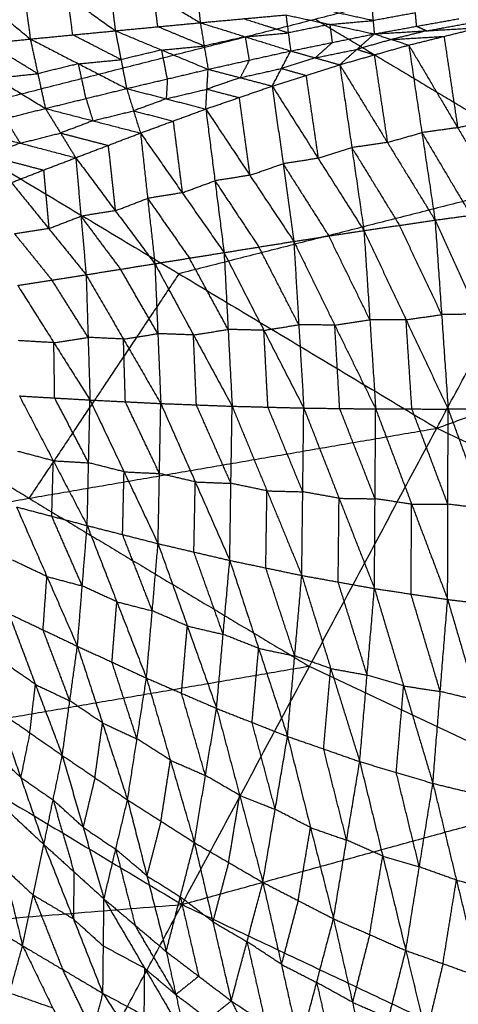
# Model space of a CAD drawing. Header units: millimetres. Extents: x -106 to 110, y -96 to 120.
# Tile 109 of 256: x -38.32 to -32.99, y -60.67 to -48.7. Entities that reach past the tile are written whole.
import ezdxf

# ---------------------------------------------------------------- set-up
doc = ezdxf.new("R2010")
doc.units = ezdxf.units.MM
doc.header["$MEASUREMENT"] = 0
doc.layers.add('Default', color=7, linetype='Continuous', true_color=0x000000)

msp = doc.modelspace()

# ---------------------------------------------------------------- linework, layer by layer
at = {"layer": 'Default'}
for points in [[(-39.52, -49.912, 4.676), (-37.57, -46.994, 4.432), (-35.62, -44.077, 4.188)], [(-39.52, -49.912, 4.676), (-34.734, -48.694, 4.432), (-29.948, -47.476, 4.188)], [(-33.256, -53.666, 4.676), (-31.602, -50.571, 4.432), (-29.948, -47.476, 4.188)], [(-39.374, -47.957, -0.668), (-38.784, -48.447, -0.396), (-38.194, -48.936, -0.125)], [(-38.319, -48.005, -0.52), (-38.257, -48.471, -0.323), (-38.194, -48.936, -0.125)], [(-38.319, -48.005, -0.52), (-37.74, -48.421, -0.271), (-37.161, -48.836, -0.022)], [(-37.256, -48.059, -0.357), (-37.209, -48.447, -0.189), (-37.161, -48.836, -0.022)], [(-37.256, -48.059, -0.357), (-36.693, -48.399, -0.134), (-36.13, -48.738, 0.088)], [(-36.197, -48.109, -0.188), (-36.163, -48.423, -0.05), (-36.13, -48.738, 0.088)], [(-37.678, -48.886, -0.073), (-37.709, -48.653, -0.172), (-37.74, -48.421, -0.271)], [(-36.645, -48.787, 0.033), (-36.669, -48.593, -0.051), (-36.693, -48.399, -0.134)], [(-34.044, -48.55, 0.304), (-34.03, -48.712, 0.436), (-34.015, -48.874, 0.569)], [(-36.13, -48.738, 0.088), (-35.609, -48.69, 0.144), (-35.089, -48.643, 0.199)], [(-35.06, -48.862, 0.373), (-35.335, -48.776, 0.258), (-35.609, -48.69, 0.144)], [(-35.089, -48.643, 0.199), (-35.06, -48.862, 0.373), (-35.031, -49.081, 0.546)], [(-35.089, -48.643, 0.199), (-34.552, -48.758, 0.384), (-34.015, -48.874, 0.569)], [(-34.734, -48.694, 4.432), (-33.168, -49.633, 4.432), (-31.602, -50.571, 4.432)], [(-34.03, -48.712, 0.436), (-34.298, -48.654, 0.344), (-34.567, -48.596, 0.251)], [(-33.515, -48.619, 0.446), (-33.772, -48.666, 0.441), (-34.03, -48.712, 0.436)], [(-34.015, -48.874, 0.569), (-33.501, -48.781, 0.579), (-32.987, -48.689, 0.588)], [(-33.501, -48.781, 0.579), (-33.508, -48.7, 0.512), (-33.515, -48.619, 0.446)], [(-37.161, -48.836, -0.022), (-36.645, -48.787, 0.033), (-36.13, -48.738, 0.088)], [(-36.082, -49.021, 0.306), (-36.364, -48.904, 0.17), (-36.645, -48.787, 0.033)], [(-36.13, -48.738, 0.088), (-36.082, -49.021, 0.306), (-36.034, -49.304, 0.524)], [(-36.13, -48.738, 0.088), (-35.58, -48.909, 0.317), (-35.031, -49.081, 0.546)], [(-34.552, -48.758, 0.384), (-34.806, -48.81, 0.378), (-35.06, -48.862, 0.373)], [(-34.552, -48.758, 0.384), (-34.291, -48.735, 0.41), (-34.03, -48.712, 0.436)], [(-34.523, -48.978, 0.558), (-34.537, -48.868, 0.471), (-34.552, -48.758, 0.384)], [(-34.015, -48.874, 0.569), (-33.377, -48.836, 0.685), (-32.74, -48.798, 0.801)], [(-33.596, -49.01, 0.857), (-33.168, -48.904, 0.829), (-32.74, -48.798, 0.801)], [(-33.501, -48.781, 0.579), (-33.439, -48.809, 0.632), (-33.377, -48.836, 0.685)], [(-33.377, -48.836, 0.685), (-33.12, -48.79, 0.69), (-32.863, -48.743, 0.695)], [(-39.219, -49.04, -0.214), (-38.707, -48.988, -0.169), (-38.194, -48.936, -0.125)], [(-38.194, -48.936, -0.125), (-37.678, -48.886, -0.073), (-37.161, -48.836, -0.022)], [(-38.194, -48.936, -0.125), (-38.103, -49.358, 0.185), (-38.011, -49.78, 0.494)], [(-38.194, -48.936, -0.125), (-37.609, -49.237, 0.19), (-37.024, -49.538, 0.505)], [(-37.092, -49.187, 0.242), (-37.385, -49.036, 0.084), (-37.678, -48.886, -0.073)], [(-37.161, -48.836, -0.022), (-37.092, -49.187, 0.242), (-37.024, -49.538, 0.505)], [(-37.161, -48.836, -0.022), (-36.598, -49.07, 0.251), (-36.034, -49.304, 0.524)], [(-35.58, -48.909, 0.317), (-35.831, -48.965, 0.312), (-36.082, -49.021, 0.306)], [(-35.58, -48.909, 0.317), (-35.32, -48.886, 0.345), (-35.06, -48.862, 0.373)], [(-35.532, -49.192, 0.535), (-35.556, -49.051, 0.426), (-35.58, -48.909, 0.317)], [(-35.031, -49.081, 0.546), (-34.523, -48.978, 0.558), (-34.015, -48.874, 0.569)], [(-34.435, -49.249, 0.919), (-34.225, -49.061, 0.744), (-34.015, -48.874, 0.569)], [(-33.806, -48.942, 0.713), (-34.015, -49.002, 0.729), (-34.225, -49.061, 0.744)], [(-34.015, -48.874, 0.569), (-33.806, -48.942, 0.713), (-33.596, -49.01, 0.857)], [(-33.377, -48.836, 0.685), (-33.592, -48.889, 0.699), (-33.806, -48.942, 0.713)], [(-33.806, -48.942, 0.713), (-33.487, -48.923, 0.771), (-33.168, -48.904, 0.829)], [(-33.168, -48.904, 0.829), (-33.085, -49.459, 0.449), (-33.002, -50.014, 0.069)], [(-39.219, -49.04, -0.214), (-38.615, -49.41, 0.14), (-38.011, -49.78, 0.494)], [(-38.103, -49.358, 0.185), (-38.405, -49.173, 0.008), (-38.707, -48.988, -0.169)], [(-36.598, -49.07, 0.251), (-36.34, -49.045, 0.278), (-36.082, -49.021, 0.306)], [(-34.523, -48.978, 0.558), (-34.628, -49.071, 0.645), (-34.733, -49.165, 0.733)], [(-34.733, -49.165, 0.733), (-34.479, -49.113, 0.738), (-34.225, -49.061, 0.744)], [(-34.435, -49.249, 0.919), (-34.016, -49.129, 0.888), (-33.596, -49.01, 0.857)], [(-34.225, -49.061, 0.744), (-34.12, -49.095, 0.816), (-34.016, -49.129, 0.888)], [(-33.596, -49.01, 0.857), (-33.437, -50.074, 0.137), (-33.277, -51.137, -0.582)], [(-33.596, -49.01, 0.857), (-33.002, -50.014, 0.069), (-32.407, -51.019, -0.72)], [(-36.598, -49.07, 0.251), (-36.845, -49.128, 0.246), (-37.092, -49.187, 0.242)], [(-36.529, -49.421, 0.514), (-36.563, -49.245, 0.383), (-36.598, -49.07, 0.251)], [(-36.034, -49.304, 0.524), (-35.532, -49.192, 0.535), (-35.031, -49.081, 0.546)], [(-35.254, -49.508, 0.986), (-35.142, -49.294, 0.766), (-35.031, -49.081, 0.546)], [(-34.733, -49.165, 0.733), (-34.938, -49.23, 0.749), (-35.142, -49.294, 0.766)], [(-35.031, -49.081, 0.546), (-34.733, -49.165, 0.733), (-34.435, -49.249, 0.919)], [(-34.016, -49.129, 0.888), (-33.936, -49.661, 0.528), (-33.856, -50.193, 0.168)], [(-37.609, -49.237, 0.19), (-37.856, -49.297, 0.187), (-38.103, -49.358, 0.185)], [(-37.609, -49.237, 0.19), (-37.351, -49.212, 0.216), (-37.092, -49.187, 0.242)], [(-37.517, -49.659, 0.5), (-37.563, -49.448, 0.345), (-37.609, -49.237, 0.19)], [(-35.532, -49.192, 0.535), (-35.588, -49.299, 0.645), (-35.644, -49.406, 0.755)], [(-35.644, -49.406, 0.755), (-35.393, -49.35, 0.761), (-35.142, -49.294, 0.766)], [(-35.254, -49.508, 0.986), (-34.845, -49.378, 0.953), (-34.435, -49.249, 0.919)], [(-35.142, -49.294, 0.766), (-34.994, -49.336, 0.859), (-34.845, -49.378, 0.953)], [(-34.435, -49.249, 0.919), (-34.288, -50.256, 0.245), (-34.141, -51.264, -0.429)], [(-34.435, -49.249, 0.919), (-33.856, -50.193, 0.168), (-33.277, -51.137, -0.582)], [(-38.615, -49.41, 0.14), (-38.359, -49.384, 0.163), (-38.103, -49.358, 0.185)], [(-37.024, -49.538, 0.505), (-36.529, -49.421, 0.514), (-36.034, -49.304, 0.524)], [(-36.529, -49.421, 0.514), (-36.536, -49.542, 0.648), (-36.543, -49.663, 0.783)], [(-36.062, -49.787, 1.06), (-36.048, -49.545, 0.792), (-36.034, -49.304, 0.524)], [(-35.644, -49.406, 0.755), (-35.846, -49.476, 0.773), (-36.048, -49.545, 0.792)], [(-36.034, -49.304, 0.524), (-35.644, -49.406, 0.755), (-35.254, -49.508, 0.986)], [(-34.845, -49.378, 0.953), (-34.771, -49.882, 0.616), (-34.697, -50.386, 0.279)], [(-38.011, -49.78, 0.494), (-37.517, -49.659, 0.5), (-37.024, -49.538, 0.505)], [(-37.024, -49.538, 0.505), (-36.94, -49.809, 0.822), (-36.856, -50.079, 1.139)], [(-37.024, -49.538, 0.505), (-36.543, -49.663, 0.783), (-36.062, -49.787, 1.06)], [(-36.062, -49.787, 1.06), (-35.658, -49.648, 1.023), (-35.254, -49.508, 0.986)], [(-35.254, -49.508, 0.986), (-35.124, -50.452, 0.362), (-34.993, -51.396, -0.261)], [(-35.254, -49.508, 0.986), (-34.697, -50.386, 0.279), (-34.141, -51.264, -0.429)], [(-37.517, -49.659, 0.5), (-37.475, -49.794, 0.658), (-37.434, -49.93, 0.817)], [(-36.543, -49.663, 0.783), (-36.295, -49.604, 0.787), (-36.048, -49.545, 0.792)], [(-36.048, -49.545, 0.792), (-35.853, -49.597, 0.907), (-35.658, -49.648, 1.023)], [(-35.658, -49.648, 1.023), (-35.593, -50.12, 0.711), (-35.527, -50.592, 0.399)], [(-38.991, -50.025, 0.495), (-38.501, -49.903, 0.495), (-38.011, -49.78, 0.494)], [(-38.011, -49.78, 0.494), (-37.827, -50.079, 0.859), (-37.642, -50.379, 1.224)], [(-38.011, -49.78, 0.494), (-37.434, -49.93, 0.817), (-36.856, -50.079, 1.139)], [(-36.543, -49.663, 0.783), (-36.741, -49.736, 0.802), (-36.94, -49.809, 0.822)], [(-37.434, -49.93, 0.817), (-37.187, -49.869, 0.819), (-36.94, -49.809, 0.822)], [(-36.94, -49.809, 0.822), (-36.7, -49.871, 0.961), (-36.459, -49.933, 1.099)], [(-36.856, -50.079, 1.139), (-36.459, -49.933, 1.099), (-36.062, -49.787, 1.06)], [(-36.062, -49.787, 1.06), (-35.951, -50.659, 0.489), (-35.84, -51.532, -0.083)], [(-36.062, -49.787, 1.06), (-35.527, -50.592, 0.399), (-34.993, -51.396, -0.261)], [(-39.52, -49.912, 4.676), (-36.388, -51.789, 4.676), (-33.256, -53.666, 4.676)], [(-38.501, -49.903, 0.495), (-38.409, -50.052, 0.677), (-38.317, -50.202, 0.86)], [(-37.434, -49.93, 0.817), (-37.63, -50.005, 0.838), (-37.827, -50.079, 0.859)], [(-36.459, -49.933, 1.099), (-36.404, -50.369, 0.814), (-36.348, -50.805, 0.528)], [(-33.002, -50.014, 0.069), (-33.219, -50.044, 0.103), (-33.437, -50.074, 0.137)], [(-33.002, -50.014, 0.069), (-32.788, -49.961, 0.054), (-32.573, -49.908, 0.04)], [(-38.991, -50.025, 0.495), (-38.317, -50.202, 0.86), (-37.642, -50.379, 1.224)], [(-38.317, -50.202, 0.86), (-38.072, -50.141, 0.86), (-37.827, -50.079, 0.859)], [(-37.827, -50.079, 0.859), (-37.538, -50.154, 1.02), (-37.249, -50.229, 1.182)], [(-37.642, -50.379, 1.224), (-37.249, -50.229, 1.182), (-36.856, -50.079, 1.139)], [(-36.856, -50.079, 1.139), (-36.769, -50.873, 0.622), (-36.681, -51.667, 0.104)], [(-36.856, -50.079, 1.139), (-36.348, -50.805, 0.528), (-35.84, -51.532, -0.083)], [(-33.856, -50.193, 0.168), (-33.646, -50.133, 0.153), (-33.437, -50.074, 0.137)], [(-33.437, -50.074, 0.137), (-33.139, -50.576, -0.257), (-32.842, -51.078, -0.651)], [(-38.317, -50.202, 0.86), (-38.512, -50.277, 0.882), (-38.707, -50.352, 0.905)], [(-37.249, -50.229, 1.182), (-37.205, -50.626, 0.923), (-37.162, -51.023, 0.664)], [(-34.697, -50.386, 0.279), (-34.493, -50.321, 0.262), (-34.288, -50.256, 0.245)], [(-33.856, -50.193, 0.168), (-34.072, -50.225, 0.207), (-34.288, -50.256, 0.245)], [(-34.288, -50.256, 0.245), (-33.998, -50.728, -0.13), (-33.709, -51.201, -0.506)], [(-38.707, -50.352, 0.905), (-38.37, -50.441, 1.087), (-38.033, -50.529, 1.27)], [(-38.423, -50.68, 1.315), (-38.033, -50.529, 1.27), (-37.642, -50.379, 1.224)], [(-37.642, -50.379, 1.224), (-37.579, -51.09, 0.761), (-37.516, -51.801, 0.297)], [(-37.642, -50.379, 1.224), (-37.162, -51.023, 0.664), (-36.681, -51.667, 0.104)], [(-33.256, -53.666, 4.676), (-28.613, -51.985, 4.432), (-23.969, -50.304, 4.188)], [(-35.527, -50.592, 0.399), (-35.325, -50.522, 0.381), (-35.124, -50.452, 0.362)], [(-34.697, -50.386, 0.279), (-34.91, -50.419, 0.321), (-35.124, -50.452, 0.362)], [(-35.124, -50.452, 0.362), (-34.845, -50.891, 0.009), (-34.567, -51.33, -0.345)], [(-38.033, -50.529, 1.27), (-38.001, -50.885, 1.038), (-37.969, -51.24, 0.806)], [(-31.602, -50.571, 4.432), (-33.995, -51.18, 4.554), (-36.388, -51.789, 4.676)], [(-35.527, -50.592, 0.399), (-35.739, -50.626, 0.444), (-35.951, -50.659, 0.489)], [(-38.423, -50.68, 1.315), (-37.969, -51.24, 0.806), (-37.516, -51.801, 0.297)], [(-36.348, -50.805, 0.528), (-36.15, -50.732, 0.508), (-35.951, -50.659, 0.489)], [(-35.951, -50.659, 0.489), (-35.684, -51.062, 0.158), (-35.417, -51.464, -0.172)], [(-36.348, -50.805, 0.528), (-36.558, -50.839, 0.575), (-36.769, -50.873, 0.622)], [(-37.162, -51.023, 0.664), (-36.965, -50.948, 0.643), (-36.769, -50.873, 0.622)], [(-36.769, -50.873, 0.622), (-36.515, -51.236, 0.316), (-36.261, -51.599, 0.011)], [(-37.969, -51.24, 0.806), (-37.774, -51.165, 0.783), (-37.579, -51.09, 0.761)], [(-37.162, -51.023, 0.664), (-37.37, -51.056, 0.712), (-37.579, -51.09, 0.761)], [(-37.579, -51.09, 0.761), (-37.339, -51.412, 0.481), (-37.098, -51.734, 0.201)], [(-33.277, -51.137, -0.582), (-32.842, -51.078, -0.651), (-32.407, -51.019, -0.72)], [(-34.141, -51.264, -0.429), (-33.709, -51.201, -0.506), (-33.277, -51.137, -0.582)], [(-33.197, -52.285, -0.911), (-33.453, -51.743, -0.708), (-33.709, -51.201, -0.506)], [(-33.277, -51.137, -0.582), (-33.197, -52.285, -0.911), (-33.118, -53.433, -1.24)], [(-33.277, -51.137, -0.582), (-32.757, -52.28, -0.999), (-32.236, -53.423, -1.416)], [(-37.969, -51.24, 0.806), (-38.177, -51.273, 0.855), (-38.385, -51.305, 0.904)], [(-38.385, -51.305, 0.904), (-38.158, -51.585, 0.65), (-37.931, -51.866, 0.395)], [(-34.993, -51.396, -0.261), (-34.567, -51.33, -0.345), (-34.141, -51.264, -0.429)], [(-34.069, -52.348, -0.735), (-34.318, -51.839, -0.54), (-34.567, -51.33, -0.345)], [(-34.141, -51.264, -0.429), (-34.069, -52.348, -0.735), (-33.998, -53.432, -1.042)], [(-34.141, -51.264, -0.429), (-33.629, -52.348, -0.834), (-33.118, -53.433, -1.24)], [(-35.84, -51.532, -0.083), (-35.417, -51.464, -0.172), (-34.993, -51.396, -0.261)], [(-34.993, -51.396, -0.261), (-34.932, -52.409, -0.544), (-34.872, -53.421, -0.827)], [(-34.993, -51.396, -0.261), (-34.495, -52.414, -0.651), (-33.998, -53.432, -1.042)], [(-36.681, -51.667, 0.104), (-36.261, -51.599, 0.011), (-35.84, -51.532, -0.083)], [(-35.84, -51.532, -0.083), (-35.791, -52.466, -0.341), (-35.742, -53.399, -0.599)], [(-35.84, -51.532, -0.083), (-35.356, -52.477, -0.455), (-34.872, -53.421, -0.827)], [(-34.932, -52.409, -0.544), (-35.175, -51.936, -0.358), (-35.417, -51.464, -0.172)], [(-37.516, -51.801, 0.297), (-37.098, -51.734, 0.201), (-36.681, -51.667, 0.104)], [(-36.681, -51.667, 0.104), (-36.645, -52.517, -0.129), (-36.609, -53.366, -0.361)], [(-36.681, -51.667, 0.104), (-36.212, -52.533, -0.247), (-35.742, -53.399, -0.599)], [(-35.791, -52.466, -0.341), (-36.026, -52.033, -0.165), (-36.261, -51.599, 0.011)], [(-38.347, -51.931, 0.493), (-37.931, -51.866, 0.395), (-37.516, -51.801, 0.297)], [(-36.388, -51.789, 4.676), (-37.3, -53.154, 4.904), (-38.211, -54.518, 5.132)], [(-37.516, -51.801, 0.297), (-37.492, -52.562, 0.088), (-37.469, -53.323, -0.12)], [(-37.516, -51.801, 0.297), (-37.062, -52.583, -0.032), (-36.609, -53.366, -0.361)], [(-36.645, -52.517, -0.129), (-36.872, -52.125, 0.036), (-37.098, -51.734, 0.201)], [(-38.347, -51.931, 0.493), (-37.908, -52.627, 0.187), (-37.469, -53.323, -0.12)], [(-37.492, -52.562, 0.088), (-37.712, -52.214, 0.242), (-37.931, -51.866, 0.395)], [(-33.629, -52.348, -0.834), (-33.413, -52.317, -0.873), (-33.197, -52.285, -0.911)], [(-32.757, -52.28, -0.999), (-32.977, -52.283, -0.955), (-33.197, -52.285, -0.911)], [(-35.356, -52.477, -0.455), (-35.144, -52.443, -0.499), (-34.932, -52.409, -0.544)], [(-34.495, -52.414, -0.651), (-34.714, -52.411, -0.598), (-34.932, -52.409, -0.544)], [(-34.495, -52.414, -0.651), (-34.282, -52.381, -0.693), (-34.069, -52.348, -0.735)], [(-34.435, -53.427, -0.934), (-34.465, -52.921, -0.793), (-34.495, -52.414, -0.651)], [(-33.629, -52.348, -0.834), (-33.849, -52.348, -0.785), (-34.069, -52.348, -0.735)], [(-33.558, -53.433, -1.141), (-33.593, -52.89, -0.987), (-33.629, -52.348, -0.834)], [(-37.062, -52.583, -0.032), (-36.854, -52.55, -0.08), (-36.645, -52.517, -0.129)], [(-36.212, -52.533, -0.247), (-36.428, -52.525, -0.188), (-36.645, -52.517, -0.129)], [(-36.212, -52.533, -0.247), (-36.002, -52.499, -0.294), (-35.791, -52.466, -0.341)], [(-36.176, -53.383, -0.48), (-36.194, -52.958, -0.364), (-36.212, -52.533, -0.247)], [(-35.356, -52.477, -0.455), (-35.574, -52.471, -0.398), (-35.791, -52.466, -0.341)], [(-35.307, -53.41, -0.713), (-35.332, -52.943, -0.584), (-35.356, -52.477, -0.455)], [(-38.211, -54.518, 5.132), (-39.777, -53.58, 5.132), (-41.343, -52.641, 5.132)], [(-37.908, -52.627, 0.187), (-38.122, -52.615, 0.247), (-38.337, -52.602, 0.308)], [(-37.908, -52.627, 0.187), (-37.7, -52.594, 0.138), (-37.492, -52.562, 0.088)], [(-37.898, -53.299, 0.002), (-37.903, -52.963, 0.094), (-37.908, -52.627, 0.187)], [(-37.062, -52.583, -0.032), (-37.277, -52.573, 0.028), (-37.492, -52.562, 0.088)], [(-37.039, -53.345, -0.241), (-37.051, -52.964, -0.137), (-37.062, -52.583, -0.032)], [(-38.327, -53.274, 0.123), (-37.915, -54.062, 0.034), (-37.503, -54.85, -0.056)], [(-38.327, -53.274, 0.123), (-37.898, -53.299, 0.002), (-37.469, -53.323, -0.12)], [(-37.486, -54.087, -0.088), (-37.692, -53.693, -0.043), (-37.898, -53.299, 0.002)], [(-37.503, -54.85, -0.056), (-37.486, -54.087, -0.088), (-37.469, -53.323, -0.12)], [(-37.469, -53.323, -0.12), (-37.055, -54.196, -0.207), (-36.642, -55.069, -0.294)], [(-37.469, -53.323, -0.12), (-37.039, -53.345, -0.241), (-36.609, -53.366, -0.361)], [(-36.625, -54.217, -0.328), (-36.832, -53.781, -0.284), (-37.039, -53.345, -0.241)], [(-36.642, -55.069, -0.294), (-36.625, -54.217, -0.328), (-36.609, -53.366, -0.361)], [(-36.609, -53.366, -0.361), (-36.19, -54.319, -0.446), (-35.771, -55.273, -0.53)], [(-36.609, -53.366, -0.361), (-36.176, -53.383, -0.48), (-35.742, -53.399, -0.599)], [(-35.757, -54.336, -0.564), (-35.966, -53.859, -0.522), (-36.176, -53.383, -0.48)], [(-35.771, -55.273, -0.53), (-35.757, -54.336, -0.564), (-35.742, -53.399, -0.599)], [(-35.742, -53.399, -0.599), (-35.319, -54.428, -0.679), (-34.896, -55.456, -0.758)], [(-35.742, -53.399, -0.599), (-35.307, -53.41, -0.713), (-34.872, -53.421, -0.827)], [(-34.884, -54.439, -0.793), (-35.096, -53.924, -0.753), (-35.307, -53.41, -0.713)], [(-34.896, -55.456, -0.758), (-34.884, -54.439, -0.793), (-34.872, -53.421, -0.827)], [(-34.872, -53.421, -0.827), (-34.443, -54.518, -0.901), (-34.013, -55.615, -0.975)], [(-34.872, -53.421, -0.827), (-34.435, -53.427, -0.934), (-33.998, -53.432, -1.042)], [(-34.006, -54.524, -1.008), (-34.22, -53.975, -0.971), (-34.435, -53.427, -0.934)], [(-34.013, -55.615, -0.975), (-34.006, -54.524, -1.008), (-33.998, -53.432, -1.042)], [(-33.998, -53.432, -1.042), (-33.561, -54.59, -1.109), (-33.124, -55.748, -1.176)], [(-33.998, -53.432, -1.042), (-33.558, -53.433, -1.141), (-33.118, -53.433, -1.24)], [(-33.121, -54.59, -1.208), (-33.339, -54.011, -1.174), (-33.558, -53.433, -1.141)], [(-33.124, -55.748, -1.176), (-33.121, -54.59, -1.208), (-33.118, -53.433, -1.24)], [(-33.118, -53.433, -1.24), (-32.677, -53.428, -1.328), (-32.236, -53.423, -1.416)], [(-33.118, -53.433, -1.24), (-32.676, -54.643, -1.298), (-32.234, -55.853, -1.357)], [(-43.166, -55.37, 5.589), (-38.211, -54.518, 5.132), (-33.256, -53.666, 4.676)], [(-36.351, -59.455, 5.589), (-34.803, -56.561, 5.132), (-33.256, -53.666, 4.676)], [(-33.256, -53.666, 4.676), (-29.956, -55.227, 4.676), (-26.655, -56.788, 4.676)], [(-37.915, -54.062, 0.034), (-38.13, -54.005, 0.094), (-38.345, -53.948, 0.153)], [(-37.933, -54.736, 0.064), (-37.924, -54.399, 0.049), (-37.915, -54.062, 0.034)], [(-37.915, -54.062, 0.034), (-37.701, -54.074, -0.027), (-37.486, -54.087, -0.088)], [(-37.055, -54.196, -0.207), (-37.271, -54.141, -0.148), (-37.486, -54.087, -0.088)], [(-37.073, -54.959, -0.175), (-37.064, -54.578, -0.191), (-37.055, -54.196, -0.207)], [(-37.055, -54.196, -0.207), (-36.84, -54.207, -0.267), (-36.625, -54.217, -0.328)], [(-36.19, -54.319, -0.446), (-36.408, -54.268, -0.387), (-36.625, -54.217, -0.328)], [(-36.207, -55.171, -0.412), (-36.198, -54.745, -0.429), (-36.19, -54.319, -0.446)], [(-36.19, -54.319, -0.446), (-35.974, -54.328, -0.505), (-35.757, -54.336, -0.564)], [(-35.319, -54.428, -0.679), (-35.538, -54.382, -0.621), (-35.757, -54.336, -0.564)], [(-35.333, -55.364, -0.644), (-35.326, -54.896, -0.661), (-35.319, -54.428, -0.679)], [(-35.319, -54.428, -0.679), (-35.101, -54.433, -0.736), (-34.884, -54.439, -0.793)], [(-34.443, -54.518, -0.901), (-34.663, -54.478, -0.847), (-34.884, -54.439, -0.793)], [(-38.211, -54.518, 5.132), (-36.507, -55.54, 5.132), (-34.803, -56.561, 5.132)], [(-34.454, -55.535, -0.867), (-34.448, -55.027, -0.884), (-34.443, -54.518, -0.901)], [(-34.443, -54.518, -0.901), (-34.224, -54.521, -0.955), (-34.006, -54.524, -1.008)], [(-33.561, -54.59, -1.109), (-33.783, -54.557, -1.059), (-34.006, -54.524, -1.008)], [(-38.362, -54.623, 0.183), (-37.992, -55.469, 0.282), (-37.622, -56.316, 0.38)], [(-38.362, -54.623, 0.183), (-37.933, -54.736, 0.064), (-37.503, -54.85, -0.056)], [(-33.569, -55.682, -1.075), (-33.565, -55.136, -1.092), (-33.561, -54.59, -1.109)], [(-33.561, -54.59, -1.109), (-33.341, -54.59, -1.158), (-33.121, -54.59, -1.208)], [(-32.676, -54.643, -1.298), (-32.898, -54.617, -1.253), (-33.121, -54.59, -1.208)], [(-37.563, -55.583, 0.162), (-37.748, -55.16, 0.113), (-37.933, -54.736, 0.064)], [(-37.622, -56.316, 0.38), (-37.563, -55.583, 0.162), (-37.503, -54.85, -0.056)], [(-37.503, -54.85, -0.056), (-37.143, -55.776, 0.066), (-36.783, -56.703, 0.187)], [(-37.503, -54.85, -0.056), (-37.073, -54.959, -0.175), (-36.642, -55.069, -0.294)], [(-36.712, -55.886, -0.054), (-36.892, -55.423, -0.114), (-37.073, -54.959, -0.175)], [(-36.783, -56.703, 0.187), (-36.712, -55.886, -0.054), (-36.642, -55.069, -0.294)], [(-36.642, -55.069, -0.294), (-36.286, -56.07, -0.15), (-35.931, -57.072, -0.005)], [(-36.642, -55.069, -0.294), (-36.207, -55.171, -0.412), (-35.771, -55.273, -0.53)], [(-37.992, -55.469, 0.282), (-38.201, -55.37, 0.33), (-38.41, -55.271, 0.378)], [(-35.851, -56.172, -0.268), (-36.029, -55.671, -0.34), (-36.207, -55.171, -0.412)], [(-35.931, -57.072, -0.005), (-35.851, -56.172, -0.268), (-35.771, -55.273, -0.53)], [(-35.771, -55.273, -0.53), (-35.42, -56.342, -0.362), (-35.069, -57.412, -0.193)], [(-35.771, -55.273, -0.53), (-35.333, -55.364, -0.644), (-34.896, -55.456, -0.758)], [(-43.166, -55.37, 5.589), (-39.758, -57.413, 5.589), (-36.351, -59.455, 5.589)], [(-34.982, -56.434, -0.476), (-35.158, -55.899, -0.56), (-35.333, -55.364, -0.644)], [(-38.039, -56.117, 0.476), (-38.016, -55.793, 0.379), (-37.992, -55.469, 0.282)], [(-37.992, -55.469, 0.282), (-37.777, -55.526, 0.222), (-37.563, -55.583, 0.162)], [(-35.069, -57.412, -0.193), (-34.982, -56.434, -0.476), (-34.896, -55.456, -0.758)], [(-34.896, -55.456, -0.758), (-34.544, -56.587, -0.566), (-34.192, -57.718, -0.375)], [(-34.896, -55.456, -0.758), (-34.454, -55.535, -0.867), (-34.013, -55.615, -0.975)], [(-37.143, -55.776, 0.066), (-37.353, -55.68, 0.114), (-37.563, -55.583, 0.162)], [(-34.102, -56.667, -0.675), (-34.278, -56.101, -0.771), (-34.454, -55.535, -0.867)], [(-34.192, -57.718, -0.375), (-34.102, -56.667, -0.675), (-34.013, -55.615, -0.975)], [(-34.013, -55.615, -0.975), (-33.658, -56.799, -0.76), (-33.303, -57.983, -0.546)], [(-34.013, -55.615, -0.975), (-33.569, -55.682, -1.075), (-33.124, -55.748, -1.176)], [(-33.214, -56.866, -0.861), (-33.391, -56.274, -0.968), (-33.569, -55.682, -1.075)], [(-33.303, -57.983, -0.546), (-33.214, -56.866, -0.861), (-33.124, -55.748, -1.176)], [(-33.124, -55.748, -1.176), (-32.765, -56.974, -0.94), (-32.407, -58.201, -0.704)], [(-33.124, -55.748, -1.176), (-32.679, -55.8, -1.266), (-32.234, -55.853, -1.357)], [(-37.202, -56.509, 0.283), (-37.173, -56.143, 0.175), (-37.143, -55.776, 0.066)], [(-37.143, -55.776, 0.066), (-36.928, -55.831, 0.006), (-36.712, -55.886, -0.054)], [(-38.457, -55.919, 0.572), (-38.132, -56.781, 0.907), (-37.806, -57.643, 1.241)], [(-38.457, -55.919, 0.572), (-38.039, -56.117, 0.476), (-37.622, -56.316, 0.38)], [(-36.286, -56.07, -0.15), (-36.499, -55.978, -0.102), (-36.712, -55.886, -0.054)], [(-37.714, -56.98, 0.81), (-37.877, -56.548, 0.643), (-38.039, -56.117, 0.476)], [(-36.357, -56.887, 0.091), (-36.322, -56.479, -0.029), (-36.286, -56.07, -0.15)], [(-36.286, -56.07, -0.15), (-36.069, -56.121, -0.209), (-35.851, -56.172, -0.268)], [(-35.42, -56.342, -0.362), (-35.636, -56.257, -0.315), (-35.851, -56.172, -0.268)], [(-37.806, -57.643, 1.241), (-37.714, -56.98, 0.81), (-37.622, -56.316, 0.38)], [(-37.622, -56.316, 0.38), (-37.317, -57.249, 0.762), (-37.013, -58.183, 1.144)], [(-37.622, -56.316, 0.38), (-37.202, -56.509, 0.283), (-36.783, -56.703, 0.187)], [(-35.5, -57.242, -0.099), (-35.46, -56.792, -0.23), (-35.42, -56.342, -0.362)], [(-35.42, -56.342, -0.362), (-35.201, -56.388, -0.419), (-34.982, -56.434, -0.476)], [(-34.544, -56.587, -0.566), (-34.763, -56.511, -0.521), (-34.982, -56.434, -0.476)], [(-34.803, -56.561, 5.132), (-37.281, -56.987, 5.36), (-39.758, -57.413, 5.589)], [(-38.132, -56.781, 0.907), (-38.328, -56.644, 0.931), (-38.525, -56.506, 0.955)], [(-36.898, -57.443, 0.665), (-37.05, -56.976, 0.474), (-37.202, -56.509, 0.283)], [(-31.503, -58.122, 5.132), (-33.153, -57.341, 5.132), (-34.803, -56.561, 5.132)], [(-34.63, -57.565, -0.284), (-34.587, -57.076, -0.425), (-34.544, -56.587, -0.566)], [(-34.544, -56.587, -0.566), (-34.323, -56.627, -0.621), (-34.102, -56.667, -0.675)], [(-37.013, -58.183, 1.144), (-36.898, -57.443, 0.665), (-36.783, -56.703, 0.187)], [(-36.783, -56.703, 0.187), (-36.492, -57.702, 0.616), (-36.201, -58.702, 1.044)], [(-36.783, -56.703, 0.187), (-36.357, -56.887, 0.091), (-35.931, -57.072, -0.005)], [(-33.658, -56.799, -0.76), (-33.88, -56.733, -0.718), (-34.102, -56.667, -0.675)], [(-38.2, -57.368, 1.29), (-38.166, -57.075, 1.098), (-38.132, -56.781, 0.907)], [(-38.132, -56.781, 0.907), (-37.923, -56.88, 0.859), (-37.714, -56.98, 0.81)], [(-36.351, -59.455, 5.589), (-31.503, -58.122, 5.132), (-26.655, -56.788, 4.676)], [(-33.748, -57.851, -0.46), (-33.703, -57.325, -0.61), (-33.658, -56.799, -0.76)], [(-33.658, -56.799, -0.76), (-33.436, -56.832, -0.811), (-33.214, -56.866, -0.861)], [(-36.066, -57.887, 0.52), (-36.211, -57.387, 0.305), (-36.357, -56.887, 0.091)], [(-32.765, -56.974, -0.94), (-32.99, -56.92, -0.901), (-33.214, -56.866, -0.861)], [(-37.317, -57.249, 0.762), (-37.516, -57.114, 0.786), (-37.714, -56.98, 0.81)], [(-36.201, -58.702, 1.044), (-36.066, -57.887, 0.52), (-35.931, -57.072, -0.005)], [(-35.931, -57.072, -0.005), (-35.65, -58.129, 0.469), (-35.369, -59.186, 0.944)], [(-35.931, -57.072, -0.005), (-35.5, -57.242, -0.099), (-35.069, -57.412, -0.193)], [(-38.594, -57.093, 1.338), (-38.311, -57.91, 1.941), (-38.029, -58.726, 2.544)], [(-38.594, -57.093, 1.338), (-38.2, -57.368, 1.29), (-37.806, -57.643, 1.241)], [(-37.409, -57.913, 1.192), (-37.363, -57.581, 0.977), (-37.317, -57.249, 0.762)], [(-37.317, -57.249, 0.762), (-37.108, -57.346, 0.713), (-36.898, -57.443, 0.665)], [(-35.219, -58.299, 0.375), (-35.359, -57.771, 0.138), (-35.5, -57.242, -0.099)], [(-38.2, -57.368, 1.29), (-38.256, -57.639, 1.616), (-38.311, -57.91, 1.941)], [(-35.369, -59.186, 0.944), (-35.219, -58.299, 0.375), (-35.069, -57.412, -0.193)], [(-35.069, -57.412, -0.193), (-34.79, -58.52, 0.324), (-34.511, -59.628, 0.842)], [(-35.069, -57.412, -0.193), (-34.63, -57.565, -0.284), (-34.192, -57.718, -0.375)], [(-36.492, -57.702, 0.616), (-36.695, -57.572, 0.64), (-36.898, -57.443, 0.665)], [(-38.311, -57.91, 1.941), (-38.491, -57.741, 1.928), (-38.672, -57.573, 1.915)], [(-38.029, -58.726, 2.544), (-37.917, -58.185, 1.893), (-37.806, -57.643, 1.241)], [(-37.806, -57.643, 1.241), (-37.553, -58.515, 1.919), (-37.299, -59.387, 2.596)], [(-37.806, -57.643, 1.241), (-37.409, -57.913, 1.192), (-37.013, -58.183, 1.144)], [(-34.351, -58.673, 0.234), (-34.491, -58.119, -0.025), (-34.63, -57.565, -0.284)], [(-36.607, -58.442, 1.094), (-36.549, -58.072, 0.855), (-36.492, -57.702, 0.616)], [(-36.492, -57.702, 0.616), (-36.279, -57.794, 0.568), (-36.066, -57.887, 0.52)], [(-34.511, -59.628, 0.842), (-34.351, -58.673, 0.234), (-34.192, -57.718, -0.375)], [(-34.192, -57.718, -0.375), (-33.912, -58.866, 0.182), (-33.632, -60.014, 0.739)], [(-34.192, -57.718, -0.375), (-33.748, -57.851, -0.46), (-33.303, -57.983, -0.546)], [(-38.311, -57.91, 1.941), (-38.114, -58.047, 1.917), (-37.917, -58.185, 1.893)], [(-37.409, -57.913, 1.192), (-37.481, -58.214, 1.556), (-37.553, -58.515, 1.919)], [(-35.65, -58.129, 0.469), (-35.858, -58.008, 0.494), (-36.066, -57.887, 0.52)], [(-33.468, -58.998, 0.096), (-33.608, -58.424, -0.182), (-33.748, -57.851, -0.46)], [(-33.632, -60.014, 0.739), (-33.468, -58.998, 0.096), (-33.303, -57.983, -0.546)], [(-33.303, -57.983, -0.546), (-33.017, -59.159, 0.045), (-32.731, -60.335, 0.637)], [(-33.303, -57.983, -0.546), (-32.855, -58.092, -0.625), (-32.407, -58.201, -0.704)], [(-38.75, -58.053, 2.492), (-38.519, -59.005, 2.239), (-38.288, -59.957, 1.985)], [(-38.75, -58.053, 2.492), (-38.389, -58.39, 2.518), (-38.029, -58.726, 2.544)], [(-35.785, -58.944, 0.994), (-35.718, -58.537, 0.732), (-35.65, -58.129, 0.469)], [(-35.65, -58.129, 0.469), (-35.435, -58.214, 0.422), (-35.219, -58.299, 0.375)], [(-37.917, -58.185, 1.893), (-37.791, -58.621, 2.232), (-37.664, -59.057, 2.57)], [(-37.553, -58.515, 1.919), (-37.735, -58.35, 1.906), (-37.917, -58.185, 1.893)], [(-37.299, -59.387, 2.596), (-37.156, -58.785, 1.87), (-37.013, -58.183, 1.144)], [(-37.013, -58.183, 1.144), (-36.778, -59.105, 1.894), (-36.543, -60.027, 2.644)], [(-37.013, -58.183, 1.144), (-36.607, -58.442, 1.094), (-36.201, -58.702, 1.044)], [(-34.79, -58.52, 0.324), (-35.004, -58.41, 0.35), (-35.219, -58.299, 0.375)], [(-37.553, -58.515, 1.919), (-37.354, -58.65, 1.894), (-37.156, -58.785, 1.87)], [(-36.607, -58.442, 1.094), (-36.692, -58.773, 1.494), (-36.778, -59.105, 1.894)], [(-34.94, -59.407, 0.893), (-34.865, -58.964, 0.608), (-34.79, -58.52, 0.324)], [(-34.79, -58.52, 0.324), (-34.571, -58.597, 0.279), (-34.351, -58.673, 0.234)], [(-38.288, -59.957, 1.985), (-38.159, -59.342, 2.265), (-38.029, -58.726, 2.544)], [(-38.029, -58.726, 2.544), (-37.671, -59.631, 2.341), (-37.312, -60.535, 2.137)], [(-38.029, -58.726, 2.544), (-37.664, -59.057, 2.57), (-37.299, -59.387, 2.596)], [(-36.543, -60.027, 2.644), (-36.372, -59.364, 1.844), (-36.201, -58.702, 1.044)], [(-36.201, -58.702, 1.044), (-35.977, -59.664, 1.864), (-35.753, -60.627, 2.683)], [(-36.201, -58.702, 1.044), (-35.785, -58.944, 0.994), (-35.369, -59.186, 0.944)], [(-33.912, -58.866, 0.182), (-34.132, -58.77, 0.208), (-34.351, -58.673, 0.234)], [(-37.156, -58.785, 1.87), (-37.039, -59.246, 2.245), (-36.921, -59.707, 2.62)], [(-36.778, -59.105, 1.894), (-36.967, -58.945, 1.882), (-37.156, -58.785, 1.87)], [(-34.071, -59.821, 0.79), (-33.992, -59.343, 0.486), (-33.912, -58.866, 0.182)], [(-33.912, -58.866, 0.182), (-33.69, -58.932, 0.139), (-33.468, -58.998, 0.096)], [(-35.785, -58.944, 0.994), (-35.881, -59.304, 1.429), (-35.977, -59.664, 1.864)], [(-38.519, -59.005, 2.239), (-38.339, -59.173, 2.252), (-38.159, -59.342, 2.265)], [(-37.664, -59.057, 2.57), (-37.667, -59.344, 2.456), (-37.671, -59.631, 2.341)], [(-36.778, -59.105, 1.894), (-36.575, -59.234, 1.869), (-36.372, -59.364, 1.844)], [(-33.017, -59.159, 0.045), (-33.242, -59.079, 0.071), (-33.468, -58.998, 0.096)], [(-35.753, -60.627, 2.683), (-35.561, -59.907, 1.813), (-35.369, -59.186, 0.944)], [(-35.369, -59.186, 0.944), (-35.144, -60.182, 1.827), (-34.92, -61.177, 2.71)], [(-35.369, -59.186, 0.944), (-34.94, -59.407, 0.893), (-34.511, -59.628, 0.842)], [(-33.181, -60.174, 0.688), (-33.099, -59.667, 0.367), (-33.017, -59.159, 0.045)], [(-33.017, -59.159, 0.045), (-32.793, -59.214, 0.006), (-32.569, -59.268, -0.034)], [(-38.159, -59.342, 2.265), (-37.979, -59.794, 2.163), (-37.8, -60.246, 2.061)], [(-37.671, -59.631, 2.341), (-37.915, -59.486, 2.303), (-38.159, -59.342, 2.265)], [(-46.437, -60.265, 6.953), (-41.394, -59.86, 6.271), (-36.351, -59.455, 5.589)], [(-39.248, -59.363, 1.832), (-38.768, -59.66, 1.909), (-38.288, -59.957, 1.985)], [(-39.126, -64.647, 6.953), (-37.738, -62.051, 6.271), (-36.351, -59.455, 5.589)], [(-37.312, -60.535, 2.137), (-37.306, -59.961, 2.367), (-37.299, -59.387, 2.596)], [(-37.299, -59.387, 2.596), (-36.921, -59.707, 2.62), (-36.543, -60.027, 2.644)], [(-37.299, -59.387, 2.596), (-36.804, -60.231, 2.437), (-36.309, -61.074, 2.278)], [(-36.372, -59.364, 1.844), (-36.26, -59.846, 2.254), (-36.148, -60.327, 2.664)], [(-35.977, -59.664, 1.864), (-36.175, -59.514, 1.854), (-36.372, -59.364, 1.844)], [(-36.351, -59.455, 5.589), (-32.759, -61.154, 5.589), (-29.167, -62.853, 5.589)], [(-34.94, -59.407, 0.893), (-35.042, -59.795, 1.36), (-35.144, -60.182, 1.827)], [(-37.671, -59.631, 2.341), (-37.488, -59.796, 2.354), (-37.306, -59.961, 2.367)], [(-36.426, -60.55, 2.461), (-36.674, -60.129, 2.541), (-36.921, -59.707, 2.62)], [(-35.977, -59.664, 1.864), (-35.769, -59.786, 1.838), (-35.561, -59.907, 1.813)], [(-34.92, -61.177, 2.71), (-34.715, -60.403, 1.776), (-34.511, -59.628, 0.842)], [(-34.511, -59.628, 0.842), (-34.28, -60.643, 1.781), (-34.05, -61.658, 2.72)], [(-34.511, -59.628, 0.842), (-34.071, -59.821, 0.79), (-33.632, -60.014, 0.739)], [(-34.071, -59.821, 0.79), (-34.176, -60.232, 1.286), (-34.28, -60.643, 1.781)], [(-41.394, -59.86, 6.271), (-39.566, -60.956, 6.271), (-37.738, -62.051, 6.271)], [(-35.561, -59.907, 1.813), (-35.449, -60.405, 2.255), (-35.336, -60.902, 2.696)], [(-35.144, -60.182, 1.827), (-35.353, -60.044, 1.82), (-35.561, -59.907, 1.813)], [(-38.606, -61.106, 1.795), (-38.447, -60.532, 1.89), (-38.288, -59.957, 1.985)], [(-38.288, -59.957, 1.985), (-37.921, -60.714, 1.978), (-37.554, -61.47, 1.97)], [(-38.288, -59.957, 1.985), (-37.8, -60.246, 2.061), (-37.312, -60.535, 2.137)], [(-36.804, -60.231, 2.437), (-37.055, -60.096, 2.402), (-37.306, -59.961, 2.367)], [(-36.543, -60.027, 2.644), (-36.426, -60.55, 2.461), (-36.309, -61.074, 2.278)], [(-36.543, -60.027, 2.644), (-36.148, -60.327, 2.664), (-35.753, -60.627, 2.683)], [(-34.05, -61.658, 2.72), (-33.841, -60.836, 1.73), (-33.632, -60.014, 0.739)], [(-33.632, -60.014, 0.739), (-33.386, -61.037, 1.726), (-33.14, -62.06, 2.713)], [(-33.632, -60.014, 0.739), (-33.181, -60.174, 0.688), (-32.731, -60.335, 0.637)], [(-35.144, -60.182, 1.827), (-34.93, -60.292, 1.801), (-34.715, -60.403, 1.776)], [(-33.181, -60.174, 0.688), (-33.283, -60.606, 1.207), (-33.386, -61.037, 1.726)], [(-37.433, -61.002, 2.054), (-37.617, -60.624, 2.057), (-37.8, -60.246, 2.061)], [(-36.81, -60.804, 2.208), (-36.807, -60.517, 2.322), (-36.804, -60.231, 2.437)], [(-36.804, -60.231, 2.437), (-36.615, -60.39, 2.449), (-36.426, -60.55, 2.461)], [(-36.148, -60.327, 2.664), (-36.287, -60.439, 2.562), (-36.426, -60.55, 2.461)], [(-34.715, -60.403, 1.776), (-34.6, -60.91, 2.245), (-34.485, -61.418, 2.715)], [(-34.28, -60.643, 1.781), (-34.498, -60.523, 1.778), (-34.715, -60.403, 1.776)], [(-33.14, -62.06, 2.713), (-32.935, -61.198, 1.675), (-32.731, -60.335, 0.637)], [(-37.921, -60.714, 1.978), (-38.184, -60.623, 1.934), (-38.447, -60.532, 1.89)], [(-37.554, -61.47, 1.97), (-37.433, -61.002, 2.054), (-37.312, -60.535, 2.137)], [(-37.312, -60.535, 2.137), (-36.897, -61.17, 2.137), (-36.482, -61.806, 2.137)], [(-37.312, -60.535, 2.137), (-36.81, -60.804, 2.208), (-36.309, -61.074, 2.278)], [(-36.426, -60.55, 2.461), (-36.228, -60.7, 2.471), (-36.031, -60.85, 2.481)], [(-36.309, -61.074, 2.278), (-36.031, -60.85, 2.481), (-35.753, -60.627, 2.683)], [(-35.753, -60.627, 2.683), (-35.51, -61.094, 2.541), (-35.267, -61.561, 2.399)], [(-35.753, -60.627, 2.683), (-35.336, -60.902, 2.696), (-34.92, -61.177, 2.71)], [(-34.28, -60.643, 1.781), (-34.061, -60.739, 1.755), (-33.841, -60.836, 1.73)]]:
    msp.add_open_spline(points, degree=2, dxfattribs=at)

doc.saveas('drawing.dxf')
